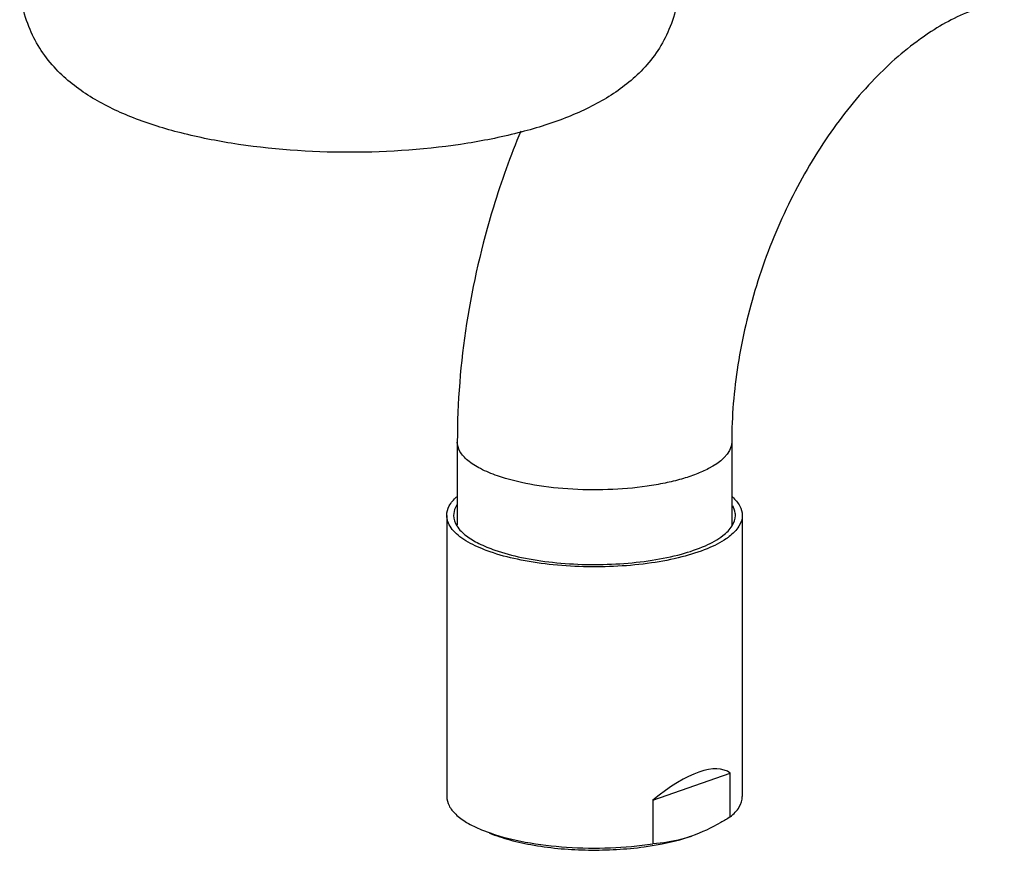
# Model space of a CAD drawing. Header units: millimetres. Extents: x 2 to 1215, y -1359 to 685.
# Tile 1 of 25: x 2 to 96, y -1305 to -1226. Entities that reach past the tile are written whole.
import ezdxf

# ---------------------------------------------------------------- set-up
doc = ezdxf.new("R2010")
doc.units = ezdxf.units.MM
doc.header["$LTSCALE"] = 30.734
doc.layers.get('0').update_dxf_attribs({"linetype": 'CONTINUOUS'})

msp = doc.modelspace()

# ---------------------------------------------------------------- linework, layer by layer
at = {"color": 7, "linetype": 'CONTINUOUS'}
for p, q in [((43.779, -1266.314), (43.779, -1274.164)), ((69.779, -1266.314), (69.779, -1274.25)), ((42.779, -1273.264), (42.779, -1299.904)), ((70.779, -1273.264), (70.779, -1299.904)), ((62.298, -1300.244), (69.646, -1297.682)), ((69.646, -1301.827), (69.646, -1297.682)), ((62.298, -1300.244), (62.298, -1304.389)), ((46.071, -1303.047), (46.88, -1303.355))]:
    msp.add_line(p, q, dxfattribs=at)
msp.add_arc((65.836, -1270.469), 6.065, 304.6394, 307.71625, dxfattribs=at)
msp.add_ellipse((56.779, -1316.863), major_axis=(12.812, 19.219), ratio=0.293669, start_param=-0.009798, end_param=0.750704, dxfattribs=at)
for points, knots in [([(64.819, -1222.446), (64.814, -1224.075), (64.172, -1227.234), (61.615, -1231.059), (58.176, -1233.732), (54.21, -1235.642), (49.701, -1237.071), (42.796, -1238.475), (33.568, -1239.124), (24.339, -1238.475), (17.434, -1237.072), (12.925, -1235.642), (8.96, -1233.732), (5.52, -1231.059), (2.963, -1227.235), (2.321, -1224.076), (2.316, -1222.448)], [0, 0, 0, 0, 0.062763, 0.120347, 0.173715, 0.228761, 0.289264, 0.355618, 0.500003, 0.644387, 0.710741, 0.771245, 0.826288, 0.879666, 0.937233, 1, 1, 1, 1]), ([(95.608, -1224.675), (94.374, -1224.816), (91.54, -1225.657), (87.233, -1228.193), (82.706, -1232.271), (78.422, -1237.722), (74.747, -1244.234), (71.949, -1251.42), (70.204, -1258.852), (69.779, -1263.872), (69.779, -1266.314)], [0, 0, 0, 0, 0.071262, 0.16711, 0.284737, 0.418785, 0.563295, 0.712298, 0.859846, 1, 1, 1, 1]), ([(49.787, -1236.856), (48.812, -1239.214), (45.414, -1248.682), (43.779, -1258.809), (43.779, -1266.314)], [0, 0, 0, 0, 0.253728, 1, 1, 1, 1]), ([(47.587, -1269.518), (47.034, -1269.326), (46.046, -1268.921), (44.816, -1268.157), (43.999, -1267.305), (43.779, -1266.62), (43.779, -1266.314)], [0, 0, 0, 0, 0.335385, 0.60938, 0.824546, 1, 1, 1, 1]), ([(69.779, -1266.314), (69.779, -1267.427), (68.176, -1268.618), (66.376, -1269.392), (64.981, -1269.852), (63.427, -1270.227), (61.105, -1270.63), (58.024, -1270.887), (54.302, -1270.826), (50.79, -1270.406), (48.583, -1269.866), (47.587, -1269.518)], [0, 0, 0, 0, 0.140575, 0.194859, 0.256336, 0.324162, 0.397222, 0.553692, 0.714217, 0.866677, 1, 1, 1, 1]), ([(42.779, -1273.263), (42.78, -1272.956), (42.98, -1272.277), (43.438, -1271.761), (43.712, -1271.513)], [0, 0, 0, 0, 0.454008, 1, 1, 1, 1]), ([(69.853, -1271.519), (70.125, -1271.766), (70.581, -1272.282), (70.78, -1272.959), (70.779, -1273.265)], [0, 0, 0, 0, 0.545702, 1, 1, 1, 1]), ([(43.734, -1272.275), (43.685, -1272.354), (43.518, -1272.657), (43.43, -1273.009), (43.429, -1273.263)], [0, 0, 0, 0, 0.267282, 1, 1, 1, 1]), ([(70.129, -1273.265), (70.129, -1273.189), (70.108, -1272.872), (69.992, -1272.566), (69.873, -1272.357)], [0, 0, 0, 0, 0.241029, 1, 1, 1, 1]), ([(44.393, -1275.538), (44.147, -1275.376), (43.709, -1275.046), (43.185, -1274.48), (42.856, -1273.884), (42.779, -1273.463), (42.779, -1273.263)], [0, 0, 0, 0, 0.304495, 0.566163, 0.793156, 1, 1, 1, 1]), ([(43.429, -1273.263), (43.429, -1273.608), (43.707, -1274.389), (44.29, -1274.933), (44.636, -1275.197)], [0, 0, 0, 0, 0.442347, 1, 1, 1, 1]), ([(68.953, -1275.174), (69.291, -1274.912), (69.86, -1274.373), (70.129, -1273.605), (70.129, -1273.265)], [0, 0, 0, 0, 0.556637, 1, 1, 1, 1]), ([(70.779, -1273.265), (70.779, -1273.622), (70.497, -1274.427), (69.9, -1274.993), (69.546, -1275.267)], [0, 0, 0, 0, 0.443363, 1, 1, 1, 1]), ([(44.636, -1275.197), (45.002, -1275.477), (45.88, -1275.992), (46.819, -1276.373), (47.34, -1276.554)], [0, 0, 0, 0, 0.455277, 1, 1, 1, 1]), ([(47.34, -1276.554), (48.166, -1276.843), (49.976, -1277.319), (53.927, -1277.919), (58.098, -1277.998), (62.174, -1277.569), (64.896, -1277.013), (67.16, -1276.258), (68.447, -1275.566), (68.953, -1275.174)], [0, 0, 0, 0, 0.118224, 0.251957, 0.539145, 0.67828, 0.804989, 0.91348, 1, 1, 1, 1]), ([(46.88, -1276.715), (46.64, -1276.631), (45.78, -1276.309), (44.946, -1275.905), (44.393, -1275.538)], [0, 0, 0, 0, 0.276953, 1, 1, 1, 1]), ([(69.283, -1275.459), (68.719, -1275.849), (67.334, -1276.536), (64.935, -1277.284), (62.095, -1277.826), (57.894, -1278.231), (53.617, -1278.128), (49.576, -1277.5), (47.726, -1277.01), (46.88, -1276.715)], [0, 0, 0, 0, 0.089586, 0.200078, 0.327555, 0.466359, 0.750861, 0.883011, 1, 1, 1, 1]), ([(42.779, -1299.904), (42.779, -1300.196), (42.959, -1300.838), (43.657, -1301.673), (44.723, -1302.433), (45.587, -1302.847), (46.071, -1303.047)], [0, 0, 0, 0, 0.183294, 0.400827, 0.671273, 1, 1, 1, 1]), ([(69.646, -1301.827), (69.974, -1301.561), (70.525, -1301.01), (70.779, -1300.245), (70.779, -1299.904)], [0, 0, 0, 0, 0.553178, 1, 1, 1, 1]), ([(69.646, -1301.827), (69.347, -1302.017), (68.176, -1302.724), (66.93, -1303.315), (65.972, -1303.649)], [0, 0, 0, 0, 0.25846, 1, 1, 1, 1]), ([(46.837, -1303.365), (47.466, -1303.625), (48.855, -1304.077), (51.978, -1304.742), (56.253, -1305.091), (61.279, -1304.82), (64.527, -1304.153), (65.972, -1303.649)], [0, 0, 0, 0, 0.104954, 0.224798, 0.492244, 0.763902, 1, 1, 1, 1]), ([(46.88, -1303.355), (47.965, -1303.733), (50.37, -1304.319), (54.197, -1304.77), (58.245, -1304.826), (60.968, -1304.588), (62.298, -1304.389)], [0, 0, 0, 0, 0.221385, 0.474677, 0.741037, 1, 1, 1, 1]), ([(65.972, -1303.649), (65.667, -1303.756), (64.471, -1304.128), (63.224, -1304.329), (62.298, -1304.389)], [0, 0, 0, 0, 0.258057, 1, 1, 1, 1])]:
    msp.add_open_spline(points, degree=3, knots=knots, dxfattribs=at)

doc.saveas('drawing.dxf')
